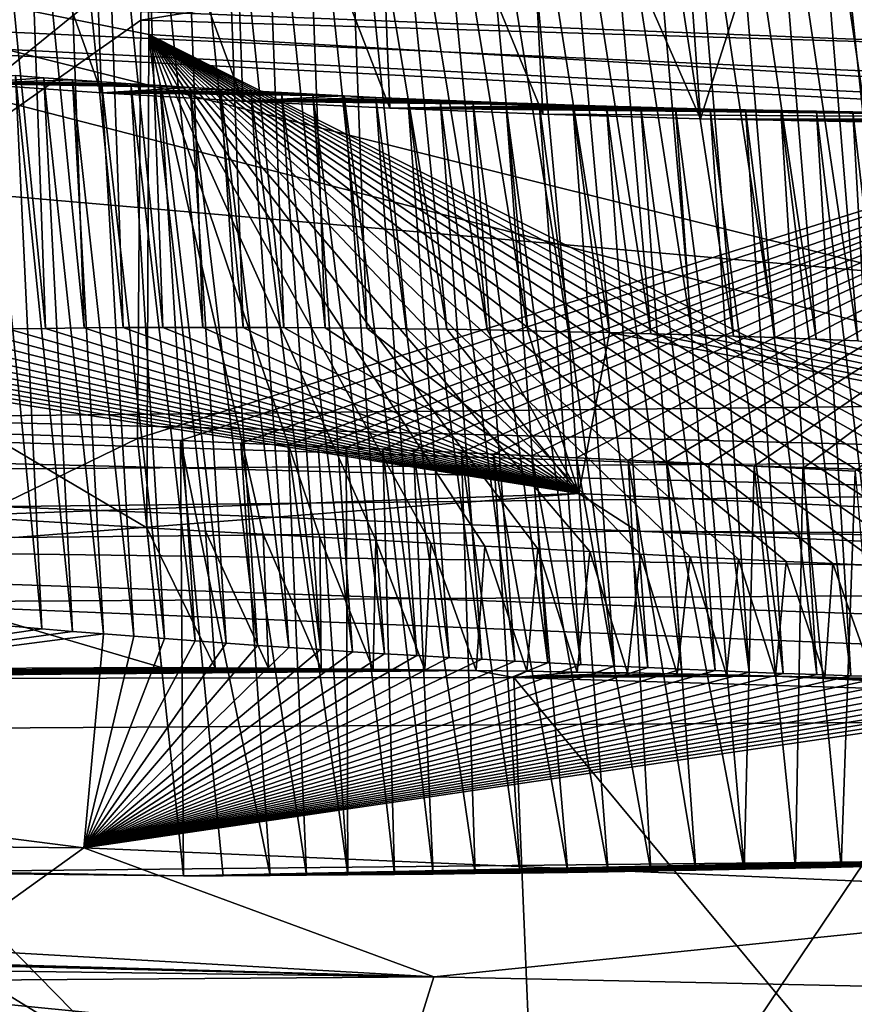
# Model space of a CAD drawing. Header units: metres. Extents: x -147 to 294, y -23 to 81.
# Tile 130 of 256: x 205.607 to 206.576, y 3.996 to 5.138. Entities that reach past the tile are written whole.
import ezdxf

# ---------------------------------------------------------------- set-up
doc = ezdxf.new("R2010")
doc.units = ezdxf.units.M
doc.layers.add('solid_AVA_153', color=7, linetype='CONTINUOUS')

msp = doc.modelspace()

# ---------------------------------------------------------------- linework, layer by layer
at = {"layer": 'solid_AVA_153'}
for points in [[(207.291779, 17.388544, 266.270386), (208.603088, 4.635914, 263.353302), (200.473083, 4.58493, 259.966278)], [(202.49733, 17.241199, 264.547913), (207.291779, 17.388544, 266.270386), (200.473083, 4.58493, 259.966278)], [(200.681549, 10.346889, 260.555847), (209.356186, 4.718494, 262.470093), (208.7677, 10.432701, 263.776947)], [(200.681549, 10.346889, 260.555847), (201.245712, 4.63292, 259.237183), (209.356186, 4.718494, 262.470093)], [(207.163498, 7.091622, 267.646393), (206.529602, 7.067866, 267.465027), (207.29454, 4.67869, 266.032623)], [(197.804337, 7.046436, 263.687531), (207.29454, 4.67869, 266.032623), (206.529602, 7.067866, 267.465027)], [(197.804337, 7.046436, 263.687531), (207.337616, 4.593036, 265.953125), (207.29454, 4.67869, 266.032623)], [(197.804337, 7.046436, 263.687531), (200.379257, 4.514251, 263.167999), (207.337616, 4.593036, 265.953125)], [(207.083908, 5.042788, 251.496918), (205.750549, 5.573488, 250.716095), (205.755142, 5.356951, 250.942368)], [(207.083908, 5.042788, 251.496918), (207.314072, 5.527245, 251.205246), (205.750549, 5.573488, 250.716095)], [(205.523804, 5.549559, 243.277878), (205.702515, 5.053, 243.20401), (205.545959, 5.06391, 243.131882)], [(205.523804, 5.549559, 243.277878), (205.684296, 5.534513, 243.346893), (205.702515, 5.053, 243.20401)], [(205.684296, 5.534513, 243.346893), (205.866257, 5.043378, 243.263916), (205.702515, 5.053, 243.20401)], [(205.684296, 5.534513, 243.346893), (205.849319, 5.520099, 243.402084), (205.866257, 5.043378, 243.263916)], [(205.849319, 5.520099, 243.402084), (206.03688, 5.035138, 243.310669), (205.866257, 5.043378, 243.263916)], [(205.849319, 5.520099, 243.402084), (206.018036, 5.506324, 243.443512), (206.03688, 5.035138, 243.310669)], [(206.018036, 5.506324, 243.443512), (206.214218, 5.0283, 243.34404), (206.03688, 5.035138, 243.310669)], [(206.018036, 5.506324, 243.443512), (206.190201, 5.493128, 243.471298), (206.214218, 5.0283, 243.34404)], [(206.190201, 5.493128, 243.471298), (206.39743, 5.023059, 243.362244), (206.214218, 5.0283, 243.34404)], [(206.190201, 5.493128, 243.471298), (206.36441, 5.480549, 243.485199), (206.39743, 5.023059, 243.362244)], [(205.612274, 5.482288, 239.421783), (205.568176, 5.480614, 239.44606), (205.637604, 4.779984, 239.267242)], [(205.568176, 5.480614, 239.44606), (205.593536, 4.779378, 239.293091), (205.637604, 4.779984, 239.267242)], [(205.656982, 5.483823, 239.39856), (205.612274, 5.482288, 239.421783), (205.682281, 4.780461, 239.242447)], [(205.612274, 5.482288, 239.421783), (205.637604, 4.779984, 239.267242), (205.682281, 4.780461, 239.242447)], [(205.702225, 5.485216, 239.376419), (205.656982, 5.483823, 239.39856), (205.72757, 4.78081, 239.218735)], [(205.656982, 5.483823, 239.39856), (205.682281, 4.780461, 239.242447), (205.72757, 4.78081, 239.218735)], [(205.748001, 5.486468, 239.355377), (205.702225, 5.485216, 239.376419), (205.773422, 4.781026, 239.196121)], [(205.702225, 5.485216, 239.376419), (205.72757, 4.78081, 239.218735), (205.773422, 4.781026, 239.196121)], [(205.79425, 5.487579, 239.335449), (205.748001, 5.486468, 239.355377), (205.819809, 4.781106, 239.174622)], [(205.748001, 5.486468, 239.355377), (205.773422, 4.781026, 239.196121), (205.819809, 4.781106, 239.174622)], [(205.840958, 5.48855, 239.31662), (205.79425, 5.487579, 239.335449), (205.866684, 4.781054, 239.154236)], [(205.79425, 5.487579, 239.335449), (205.819809, 4.781106, 239.174622), (205.866684, 4.781054, 239.154236)], [(205.888077, 5.48938, 239.298889), (205.840958, 5.48855, 239.31662), (205.914047, 4.780868, 239.134979)], [(205.840958, 5.48855, 239.31662), (205.866684, 4.781054, 239.154236), (205.914047, 4.780868, 239.134979)], [(205.935593, 5.49007, 239.282303), (205.888077, 5.48938, 239.298889), (205.961868, 4.780551, 239.116837)], [(205.888077, 5.48938, 239.298889), (205.914047, 4.780868, 239.134979), (205.961868, 4.780551, 239.116837)], [(205.983475, 5.49062, 239.266846), (205.935593, 5.49007, 239.282303), (206.010101, 4.780103, 239.099823)], [(205.935593, 5.49007, 239.282303), (205.961868, 4.780551, 239.116837), (206.010101, 4.780103, 239.099823)], [(206.031693, 5.491029, 239.252533), (205.983475, 5.49062, 239.266846), (206.103012, 4.778881, 239.070633)], [(205.983475, 5.49062, 239.266846), (206.010101, 4.780103, 239.099823), (206.056412, 4.779554, 239.084702)], [(205.983475, 5.49062, 239.266846), (206.056412, 4.779554, 239.084702), (206.103012, 4.778881, 239.070633)], [(206.080215, 5.491298, 239.239365), (206.031693, 5.491029, 239.252533), (206.149872, 4.778085, 239.057632)], [(206.031693, 5.491029, 239.252533), (206.103012, 4.778881, 239.070633), (206.149872, 4.778085, 239.057632)], [(206.128998, 5.491426, 239.227371), (206.080215, 5.491298, 239.239365), (206.196976, 4.777169, 239.045715)], [(206.080215, 5.491298, 239.239365), (206.149872, 4.778085, 239.057632), (206.196976, 4.777169, 239.045715)], [(206.128998, 5.491426, 239.227371), (206.196976, 4.777169, 239.045715), (206.244308, 4.776135, 239.034897)], [(206.177933, 5.491413, 239.216568), (206.128998, 5.491426, 239.227371), (206.244308, 4.776135, 239.034897)], [(206.177933, 5.491413, 239.216568), (206.244308, 4.776135, 239.034897), (206.291824, 4.774985, 239.025177)], [(206.226959, 5.491259, 239.20697), (206.177933, 5.491413, 239.216568), (206.291824, 4.774985, 239.025177)], [(206.226959, 5.491259, 239.20697), (206.291824, 4.774985, 239.025177), (206.339539, 4.773722, 239.016556)], [(206.276001, 5.490965, 239.198593), (206.226959, 5.491259, 239.20697), (206.339539, 4.773722, 239.016556)], [(206.276001, 5.490965, 239.198593), (206.339539, 4.773722, 239.016556), (206.38739, 4.772347, 239.009079)], [(206.325012, 5.490533, 239.191452), (206.276001, 5.490965, 239.198593), (206.38739, 4.772347, 239.009079)], [(206.325012, 5.490533, 239.191452), (206.38739, 4.772347, 239.009079), (206.435364, 4.770855, 239.002716)], [(206.373993, 5.489963, 239.185501), (206.325012, 5.490533, 239.191452), (206.435364, 4.770855, 239.002716)], [(206.36441, 5.480549, 243.485199), (206.539337, 5.468618, 243.485001), (206.39743, 5.023059, 243.362244)], [(206.373993, 5.489963, 239.185501), (206.435364, 4.770855, 239.002716), (206.483398, 4.769247, 238.997498)], [(206.422974, 5.489259, 239.180756), (206.373993, 5.489963, 239.185501), (206.483398, 4.769247, 238.997498)], [(206.422974, 5.489259, 239.180756), (206.483398, 4.769247, 238.997498), (206.531494, 4.767527, 238.993393)], [(206.471863, 5.488423, 239.177185), (206.422974, 5.489259, 239.180756), (206.531494, 4.767527, 238.993393)], [(206.471863, 5.488423, 239.177185), (206.531494, 4.767527, 238.993393), (206.57959, 4.765698, 238.990402)], [(206.520584, 5.48746, 239.174774), (206.471863, 5.488423, 239.177185), (206.57959, 4.765698, 238.990402)], [(206.520584, 5.48746, 239.174774), (206.57959, 4.765698, 238.990402), (206.627701, 4.763764, 238.988525)], [(206.569092, 5.486372, 239.173523), (206.520584, 5.48746, 239.174774), (206.627701, 4.763764, 238.988525)], [(206.569092, 5.486372, 239.173523), (206.627701, 4.763764, 238.988525), (206.675751, 4.761728, 238.987762)], [(206.617294, 5.485165, 239.173401), (206.569092, 5.486372, 239.173523), (206.675751, 4.761728, 238.987762)], [(206.539337, 5.468618, 243.485001), (206.586639, 5.019369, 243.365646), (206.39743, 5.023059, 243.362244)], [(206.606583, 5.464041, 243.48111), (206.586639, 5.019369, 243.365646), (206.539337, 5.468618, 243.485001)], [(204.294052, 5.412727, 251.394653), (205.08049, 4.590081, 251.259445), (205.75499, 4.54855, 251.125641)], [(205.757187, 5.120889, 251.075714), (204.294052, 5.412727, 251.394653), (205.75499, 4.54855, 251.125641)], [(205.757187, 5.120889, 251.075714), (205.755142, 5.356951, 250.942368), (204.294052, 5.412727, 251.394653)], [(207.462234, 5.4113, 255.735107), (205.748077, 5.137367, 255.881393), (205.749695, 5.207903, 255.968155)], [(207.154526, 5.095591, 255.312714), (205.748077, 5.137367, 255.881393), (207.462234, 5.4113, 255.735107)], [(214.060303, 5.025724, 233.953094), (201.624298, 5.316363, 234.350357), (202.761337, 5.3756, 233.500824)], [(214.608841, 5.094124, 233.42099), (214.060303, 5.025724, 233.953094), (202.761337, 5.3756, 233.500824)], [(215.281342, 5.138398, 233.095734), (214.608841, 5.094124, 233.42099), (202.761337, 5.3756, 233.500824)], [(207.083908, 5.042788, 251.496918), (205.755142, 5.356951, 250.942368), (205.757187, 5.120889, 251.075714)], [(201.042191, 5.330368, 234.485077), (209.839539, 4.563368, 237.957672), (201.875153, 4.764302, 238.277878)], [(215.320099, 4.598104, 237.603226), (209.839539, 4.563368, 237.957672), (201.042191, 5.330368, 234.485077)], [(213.693268, 4.935285, 234.676361), (201.042191, 5.330368, 234.485077), (201.624298, 5.316363, 234.350357)], [(214.109619, 4.679644, 236.819351), (215.320099, 4.598104, 237.603226), (201.042191, 5.330368, 234.485077)], [(213.739487, 4.754152, 236.172607), (214.109619, 4.679644, 236.819351), (201.042191, 5.330368, 234.485077)], [(213.593658, 4.843356, 235.426773), (213.739487, 4.754152, 236.172607), (201.042191, 5.330368, 234.485077)], [(213.693268, 4.935285, 234.676361), (213.593658, 4.843356, 235.426773), (201.042191, 5.330368, 234.485077)], [(205.752487, 5.293544, 256.109802), (204.49559, 4.692313, 255.229156), (204.151215, 5.326522, 255.64241)], [(214.060303, 5.025724, 233.953094), (213.693268, 4.935285, 234.676361), (201.624298, 5.316363, 234.350357)], [(205.752487, 5.293544, 256.109802), (205.091614, 4.674539, 255.507858), (204.49559, 4.692313, 255.229156)], [(205.749695, 5.207903, 255.968155), (205.091614, 4.674539, 255.507858), (205.752487, 5.293544, 256.109802)], [(205.749695, 5.207903, 255.968155), (205.748077, 5.137367, 255.881393), (205.091614, 4.674539, 255.507858)], [(205.748077, 5.137367, 255.881393), (205.744064, 4.652213, 255.587448), (205.091614, 4.674539, 255.507858)], [(207.154526, 5.095591, 255.312714), (205.744064, 4.652213, 255.587448), (205.748077, 5.137367, 255.881393)], [(205.822876, 4.544899, 251.124283), (205.757187, 5.120889, 251.075714), (205.75499, 4.54855, 251.125641)], [(207.012711, 4.487394, 251.487854), (207.083908, 5.042788, 251.496918), (205.757187, 5.120889, 251.075714)], [(206.967545, 4.489137, 251.457733), (207.012711, 4.487394, 251.487854), (205.757187, 5.120889, 251.075714)], [(206.92099, 4.491024, 251.428452), (206.967545, 4.489137, 251.457733), (205.757187, 5.120889, 251.075714)], [(206.872879, 4.493032, 251.399963), (206.92099, 4.491024, 251.428452), (205.757187, 5.120889, 251.075714)], [(206.82309, 4.495124, 251.372253), (206.872879, 4.493032, 251.399963), (205.757187, 5.120889, 251.075714)], [(206.771683, 4.49731, 251.345444), (206.82309, 4.495124, 251.372253), (205.757187, 5.120889, 251.075714)], [(206.718704, 4.499597, 251.319687), (206.771683, 4.49731, 251.345444), (205.757187, 5.120889, 251.075714)], [(206.664215, 4.501994, 251.29509), (206.718704, 4.499597, 251.319687), (205.757187, 5.120889, 251.075714)], [(206.608246, 4.50451, 251.27179), (206.664215, 4.501994, 251.29509), (205.757187, 5.120889, 251.075714)], [(206.550873, 4.507155, 251.249908), (206.608246, 4.50451, 251.27179), (205.757187, 5.120889, 251.075714)], [(206.496719, 4.509719, 251.231064), (206.550873, 4.507155, 251.249908), (205.757187, 5.120889, 251.075714)], [(206.441467, 4.51241, 251.213577), (206.496719, 4.509719, 251.231064), (205.757187, 5.120889, 251.075714)], [(206.385193, 4.515235, 251.19751), (206.441467, 4.51241, 251.213577), (205.757187, 5.120889, 251.075714)], [(206.327667, 4.518175, 251.182861), (206.385193, 4.515235, 251.19751), (205.757187, 5.120889, 251.075714)], [(206.268814, 4.521217, 251.169647), (206.327667, 4.518175, 251.182861), (205.757187, 5.120889, 251.075714)], [(206.208649, 4.524356, 251.157944), (206.268814, 4.521217, 251.169647), (205.757187, 5.120889, 251.075714)], [(206.147217, 4.527586, 251.147827), (206.208649, 4.524356, 251.157944), (205.757187, 5.120889, 251.075714)], [(206.084564, 4.530901, 251.139404), (206.147217, 4.527586, 251.147827), (205.757187, 5.120889, 251.075714)], [(206.020737, 4.534297, 251.132736), (206.084564, 4.530901, 251.139404), (205.757187, 5.120889, 251.075714)], [(205.955811, 4.537766, 251.12793), (206.020737, 4.534297, 251.132736), (205.757187, 5.120889, 251.075714)], [(205.889847, 4.541302, 251.125092), (205.955811, 4.537766, 251.12793), (205.757187, 5.120889, 251.075714)], [(205.822876, 4.544899, 251.124283), (205.889847, 4.541302, 251.125092), (205.757187, 5.120889, 251.075714)], [(205.793839, 4.650071, 255.585068), (205.744064, 4.652213, 255.587448), (207.154526, 5.095591, 255.312714)], [(205.864136, 4.647039, 255.579727), (205.793839, 4.650071, 255.585068), (207.154526, 5.095591, 255.312714)], [(205.918945, 4.644667, 255.573959), (205.864136, 4.647039, 255.579727), (207.154526, 5.095591, 255.312714)], [(205.953735, 4.643157, 255.569565), (205.918945, 4.644667, 255.573959), (207.154526, 5.095591, 255.312714)], [(205.986267, 4.641739, 255.564941), (205.953735, 4.643157, 255.569565), (207.154526, 5.095591, 255.312714)], [(206.028915, 4.639874, 255.558105), (205.986267, 4.641739, 255.564941), (207.154526, 5.095591, 255.312714)], [(206.064484, 4.638311, 255.551743), (206.028915, 4.639874, 255.558105), (207.154526, 5.095591, 255.312714)], [(206.120163, 4.635851, 255.540558), (206.064484, 4.638311, 255.551743), (207.154526, 5.095591, 255.312714)], [(206.157288, 4.6342, 255.532257), (206.120163, 4.635851, 255.540558), (207.154526, 5.095591, 255.312714)], [(206.201462, 4.632224, 255.521484), (206.157288, 4.6342, 255.532257), (207.154526, 5.095591, 255.312714)], [(206.253281, 4.629883, 255.507614), (206.201462, 4.632224, 255.521484), (207.154526, 5.095591, 255.312714)], [(206.313293, 4.627134, 255.489838), (206.253281, 4.629883, 255.507614), (207.154526, 5.095591, 255.312714)], [(206.358047, 4.625056, 255.475357), (206.313293, 4.627134, 255.489838), (207.154526, 5.095591, 255.312714)], [(206.406723, 4.62276, 255.458405), (206.358047, 4.625056, 255.475357), (207.154526, 5.095591, 255.312714)], [(206.45932, 4.620232, 255.438644), (206.406723, 4.62276, 255.458405), (207.154526, 5.095591, 255.312714)], [(206.515869, 4.617456, 255.41568), (206.45932, 4.620232, 255.438644), (207.154526, 5.095591, 255.312714)], [(206.576477, 4.614412, 255.389023), (206.515869, 4.617456, 255.41568), (207.154526, 5.095591, 255.312714)], [(205.545959, 5.06391, 243.131882), (205.63559, 5.070575, 243.049026), (205.602661, 5.073013, 243.032669)], [(205.545959, 5.06391, 243.131882), (205.668839, 5.068199, 243.064819), (205.63559, 5.070575, 243.049026)], [(205.570084, 5.075511, 243.015732), (205.632996, 4.431617, 242.873611), (205.597824, 4.434659, 242.854568)], [(205.570084, 5.075511, 243.015732), (205.602661, 5.073013, 243.032669), (205.632996, 4.431617, 242.873611)], [(205.602661, 5.073013, 243.032669), (205.668594, 4.428627, 242.891998), (205.632996, 4.431617, 242.873611)], [(205.602661, 5.073013, 243.032669), (205.63559, 5.070575, 243.049026), (205.668594, 4.428627, 242.891998)], [(205.63559, 5.070575, 243.049026), (205.704575, 4.425694, 242.909683), (205.668594, 4.428627, 242.891998)], [(205.63559, 5.070575, 243.049026), (205.668839, 5.068199, 243.064819), (205.704575, 4.425694, 242.909683)], [(205.545959, 5.06391, 243.131882), (205.702408, 5.065884, 243.080017), (205.668839, 5.068199, 243.064819)], [(205.545959, 5.06391, 243.131882), (205.736328, 5.06363, 243.09465), (205.702408, 5.065884, 243.080017)], [(205.545959, 5.06391, 243.131882), (205.805237, 5.059306, 243.122147), (205.770599, 5.061437, 243.108688)], [(205.545959, 5.06391, 243.131882), (205.702515, 5.053, 243.20401), (205.805237, 5.059306, 243.122147)], [(205.545959, 5.06391, 243.131882), (205.770599, 5.061437, 243.108688), (205.736328, 5.06363, 243.09465)], [(205.668839, 5.068199, 243.064819), (205.739792, 4.422906, 242.926163), (205.704575, 4.425694, 242.909683)], [(205.668839, 5.068199, 243.064819), (205.702408, 5.065884, 243.080017), (205.739792, 4.422906, 242.926163)], [(205.702408, 5.065884, 243.080017), (205.775314, 4.420176, 242.941956), (205.739792, 4.422906, 242.926163)], [(205.702408, 5.065884, 243.080017), (205.736328, 5.06363, 243.09465), (205.775314, 4.420176, 242.941956)], [(205.702515, 5.053, 243.20401), (205.84024, 5.057236, 243.13501), (205.805237, 5.059306, 243.122147)], [(205.736328, 5.06363, 243.09465), (205.811081, 4.417506, 242.957047), (205.775314, 4.420176, 242.941956)], [(205.736328, 5.06363, 243.09465), (205.770599, 5.061437, 243.108688), (205.811081, 4.417506, 242.957047)], [(205.770599, 5.061437, 243.108688), (205.847061, 4.414899, 242.97142), (205.811081, 4.417506, 242.957047)], [(205.770599, 5.061437, 243.108688), (205.805237, 5.059306, 243.122147), (205.847061, 4.414899, 242.97142)], [(205.805237, 5.059306, 243.122147), (205.883286, 4.412353, 242.985107), (205.847061, 4.414899, 242.97142)], [(205.805237, 5.059306, 243.122147), (205.84024, 5.057236, 243.13501), (205.883286, 4.412353, 242.985107)], [(205.702515, 5.053, 243.20401), (205.875641, 5.055227, 243.147278), (205.84024, 5.057236, 243.13501)], [(205.702515, 5.053, 243.20401), (205.911362, 5.053284, 243.15892), (205.875641, 5.055227, 243.147278)], [(205.702515, 5.053, 243.20401), (205.947418, 5.051406, 243.169937), (205.911362, 5.053284, 243.15892)], [(205.702515, 5.053, 243.20401), (205.983826, 5.049595, 243.180313), (205.947418, 5.051406, 243.169937)], [(205.702515, 5.053, 243.20401), (205.866257, 5.043378, 243.263916), (205.983826, 5.049595, 243.180313)], [(205.84024, 5.057236, 243.13501), (205.919769, 4.409865, 242.998093), (205.883286, 4.412353, 242.985107)], [(205.84024, 5.057236, 243.13501), (205.875641, 5.055227, 243.147278), (205.919769, 4.409865, 242.998093)], [(205.866257, 5.043378, 243.263916), (206.020584, 5.047851, 243.190048), (205.983826, 5.049595, 243.180313)], [(205.866257, 5.043378, 243.263916), (206.057709, 5.046174, 243.199142), (206.020584, 5.047851, 243.190048)], [(205.875641, 5.055227, 243.147278), (205.956512, 4.407437, 243.010376), (205.919769, 4.409865, 242.998093)], [(205.875641, 5.055227, 243.147278), (205.911362, 5.053284, 243.15892), (205.956512, 4.407437, 243.010376)], [(205.911362, 5.053284, 243.15892), (205.9935, 4.405068, 243.021973), (205.956512, 4.407437, 243.010376)], [(205.911362, 5.053284, 243.15892), (205.947418, 5.051406, 243.169937), (205.9935, 4.405068, 243.021973)], [(205.947418, 5.051406, 243.169937), (206.030716, 4.402761, 243.032852), (205.9935, 4.405068, 243.021973)], [(205.947418, 5.051406, 243.169937), (205.983826, 5.049595, 243.180313), (206.030716, 4.402761, 243.032852)], [(205.983826, 5.049595, 243.180313), (206.068176, 4.400514, 243.04303), (206.030716, 4.402761, 243.032852)], [(205.983826, 5.049595, 243.180313), (206.020584, 5.047851, 243.190048), (206.068176, 4.400514, 243.04303)], [(206.020584, 5.047851, 243.190048), (206.10585, 4.398329, 243.052505), (206.068176, 4.400514, 243.04303)], [(206.020584, 5.047851, 243.190048), (206.057709, 5.046174, 243.199142), (206.10585, 4.398329, 243.052505)], [(205.866257, 5.043378, 243.263916), (206.095215, 5.044565, 243.207565), (206.057709, 5.046174, 243.199142)], [(205.866257, 5.043378, 243.263916), (206.133102, 5.043024, 243.215332), (206.095215, 5.044565, 243.207565)], [(205.866257, 5.043378, 243.263916), (206.249023, 5.038829, 243.234497), (206.210037, 5.040154, 243.228821)], [(205.866257, 5.043378, 243.263916), (206.03688, 5.035138, 243.310669), (206.249023, 5.038829, 243.234497)], [(205.866257, 5.043378, 243.263916), (206.210037, 5.040154, 243.228821), (206.171402, 5.041553, 243.222427)], [(205.866257, 5.043378, 243.263916), (206.171402, 5.041553, 243.222427), (206.133102, 5.043024, 243.215332)], [(206.03688, 5.035138, 243.310669), (206.288361, 5.037578, 243.239456), (206.249023, 5.038829, 243.234497)], [(206.03688, 5.035138, 243.310669), (206.328064, 5.036403, 243.243683), (206.288361, 5.037578, 243.239456)], [(206.03688, 5.035138, 243.310669), (206.368118, 5.035306, 243.247162), (206.328064, 5.036403, 243.243683)], [(206.03688, 5.035138, 243.310669), (206.408539, 5.034286, 243.249893), (206.368118, 5.035306, 243.247162)], [(206.03688, 5.035138, 243.310669), (206.740005, 5.029231, 243.242401), (206.698532, 5.029542, 243.246246)], [(207.281235, 5.021807, 243.231796), (206.740005, 5.029231, 243.242401), (206.03688, 5.035138, 243.310669)], [(206.03688, 5.035138, 243.310669), (206.698532, 5.029542, 243.246246), (206.657166, 5.029944, 243.249252)], [(206.03688, 5.035138, 243.310669), (206.657166, 5.029944, 243.249252), (206.615952, 5.030436, 243.251419)], [(206.03688, 5.035138, 243.310669), (206.615952, 5.030436, 243.251419), (206.573807, 5.031033, 243.252792)], [(206.03688, 5.035138, 243.310669), (206.573807, 5.031033, 243.252792), (206.531952, 5.031719, 243.253296)], [(206.03688, 5.035138, 243.310669), (206.531952, 5.031719, 243.253296), (206.490433, 5.032491, 243.252975)], [(206.03688, 5.035138, 243.310669), (206.490433, 5.032491, 243.252975), (206.44931, 5.033348, 243.251831)], [(206.03688, 5.035138, 243.310669), (206.44931, 5.033348, 243.251831), (206.408539, 5.034286, 243.249893)], [(207.281235, 5.021807, 243.231796), (206.03688, 5.035138, 243.310669), (206.214218, 5.0283, 243.34404)], [(206.057709, 5.046174, 243.199142), (206.143723, 4.396207, 243.061249), (206.10585, 4.398329, 243.052505)], [(206.057709, 5.046174, 243.199142), (206.095215, 5.044565, 243.207565), (206.143723, 4.396207, 243.061249)], [(206.095215, 5.044565, 243.207565), (206.181808, 4.394148, 243.069275), (206.143723, 4.396207, 243.061249)], [(206.095215, 5.044565, 243.207565), (206.133102, 5.043024, 243.215332), (206.181808, 4.394148, 243.069275)], [(206.133102, 5.043024, 243.215332), (206.220108, 4.392152, 243.076599), (206.181808, 4.394148, 243.069275)], [(206.133102, 5.043024, 243.215332), (206.171402, 5.041553, 243.222427), (206.220108, 4.392152, 243.076599)], [(206.171402, 5.041553, 243.222427), (206.258606, 4.390218, 243.083191), (206.220108, 4.392152, 243.076599)], [(206.171402, 5.041553, 243.222427), (206.210037, 5.040154, 243.228821), (206.258606, 4.390218, 243.083191)], [(206.210037, 5.040154, 243.228821), (206.297318, 4.388346, 243.08905), (206.258606, 4.390218, 243.083191)], [(206.210037, 5.040154, 243.228821), (206.249023, 5.038829, 243.234497), (206.297318, 4.388346, 243.08905)], [(206.249023, 5.038829, 243.234497), (206.336197, 4.386539, 243.094193), (206.297318, 4.388346, 243.08905)], [(206.249023, 5.038829, 243.234497), (206.288361, 5.037578, 243.239456), (206.336197, 4.386539, 243.094193)], [(206.288361, 5.037578, 243.239456), (206.375244, 4.384796, 243.098602), (206.336197, 4.386539, 243.094193)], [(206.288361, 5.037578, 243.239456), (206.328064, 5.036403, 243.243683), (206.375244, 4.384796, 243.098602)], [(206.328064, 5.036403, 243.243683), (206.414413, 4.383118, 243.10228), (206.375244, 4.384796, 243.098602)], [(206.328064, 5.036403, 243.243683), (206.368118, 5.035306, 243.247162), (206.414413, 4.383118, 243.10228)], [(206.368118, 5.035306, 243.247162), (206.453674, 4.381507, 243.105194), (206.414413, 4.383118, 243.10228)], [(206.368118, 5.035306, 243.247162), (206.408539, 5.034286, 243.249893), (206.453674, 4.381507, 243.105194)], [(207.281235, 5.021807, 243.231796), (206.214218, 5.0283, 243.34404), (206.39743, 5.023059, 243.362244)], [(206.408539, 5.034286, 243.249893), (206.492996, 4.379963, 243.107391), (206.453674, 4.381507, 243.105194)], [(206.408539, 5.034286, 243.249893), (206.44931, 5.033348, 243.251831), (206.492996, 4.379963, 243.107391)], [(206.44931, 5.033348, 243.251831), (206.532364, 4.378487, 243.108826), (206.492996, 4.379963, 243.107391)], [(206.44931, 5.033348, 243.251831), (206.490433, 5.032491, 243.252975), (206.532364, 4.378487, 243.108826)], [(206.490433, 5.032491, 243.252975), (206.571777, 4.377075, 243.109528), (206.532364, 4.378487, 243.108826)], [(206.490433, 5.032491, 243.252975), (206.531952, 5.031719, 243.253296), (206.571777, 4.377075, 243.109528)], [(206.531952, 5.031719, 243.253296), (206.611221, 4.37573, 243.109482), (206.571777, 4.377075, 243.109528)], [(206.531952, 5.031719, 243.253296), (206.573807, 5.031033, 243.252792), (206.611221, 4.37573, 243.109482)], [(206.573807, 5.031033, 243.252792), (206.650681, 4.374451, 243.108673), (206.611221, 4.37573, 243.109482)], [(206.573807, 5.031033, 243.252792), (206.615952, 5.030436, 243.251419), (206.650681, 4.374451, 243.108673)], [(206.937119, 5.017432, 243.327316), (206.39743, 5.023059, 243.362244), (206.586639, 5.019369, 243.365646)], [(206.937119, 5.017432, 243.327316), (207.281235, 5.021807, 243.231796), (206.39743, 5.023059, 243.362244)], [(205.343536, 4.772902, 239.469498), (205.304459, 4.77135, 239.502274), (206.256058, 4.588329, 238.895828)], [(205.383392, 4.774322, 239.437653), (205.343536, 4.772902, 239.469498), (206.256058, 4.588329, 238.895828)], [(205.424011, 4.77561, 239.406769), (205.383392, 4.774322, 239.437653), (206.256058, 4.588329, 238.895828)], [(205.465347, 4.776759, 239.376846), (205.424011, 4.77561, 239.406769), (206.256058, 4.588329, 238.895828)], [(205.507401, 4.777768, 239.347916), (205.465347, 4.776759, 239.376846), (206.256058, 4.588329, 238.895828)], [(205.55014, 4.77864, 239.319992), (205.507401, 4.777768, 239.347916), (206.256058, 4.588329, 238.895828)], [(205.593536, 4.779378, 239.293091), (205.55014, 4.77864, 239.319992), (206.256058, 4.588329, 238.895828)], [(205.637604, 4.779984, 239.267242), (205.593536, 4.779378, 239.293091), (206.256058, 4.588329, 238.895828)], [(205.682281, 4.780461, 239.242447), (205.637604, 4.779984, 239.267242), (206.256058, 4.588329, 238.895828)], [(205.72757, 4.78081, 239.218735), (205.682281, 4.780461, 239.242447), (206.256058, 4.588329, 238.895828)], [(205.773422, 4.781026, 239.196121), (205.72757, 4.78081, 239.218735), (206.256058, 4.588329, 238.895828)], [(205.819809, 4.781106, 239.174622), (205.773422, 4.781026, 239.196121), (206.256058, 4.588329, 238.895828)], [(205.866684, 4.781054, 239.154236), (205.819809, 4.781106, 239.174622), (206.256058, 4.588329, 238.895828)], [(205.914047, 4.780868, 239.134979), (205.866684, 4.781054, 239.154236), (206.256058, 4.588329, 238.895828)], [(205.961868, 4.780551, 239.116837), (205.914047, 4.780868, 239.134979), (206.256058, 4.588329, 238.895828)], [(206.010101, 4.780103, 239.099823), (205.961868, 4.780551, 239.116837), (206.256058, 4.588329, 238.895828)], [(206.056412, 4.779554, 239.084702), (206.010101, 4.780103, 239.099823), (206.256058, 4.588329, 238.895828)], [(206.103012, 4.778881, 239.070633), (206.056412, 4.779554, 239.084702), (206.256058, 4.588329, 238.895828)], [(206.149872, 4.778085, 239.057632), (206.103012, 4.778881, 239.070633), (206.256058, 4.588329, 238.895828)], [(206.196976, 4.777169, 239.045715), (206.149872, 4.778085, 239.057632), (206.256058, 4.588329, 238.895828)], [(206.244308, 4.776135, 239.034897), (206.196976, 4.777169, 239.045715), (206.256058, 4.588329, 238.895828)], [(206.291824, 4.774985, 239.025177), (206.244308, 4.776135, 239.034897), (206.256058, 4.588329, 238.895828)], [(206.291824, 4.774985, 239.025177), (206.256058, 4.588329, 238.895828), (207.600647, 4.525151, 239.045303)], [(206.339539, 4.773722, 239.016556), (206.291824, 4.774985, 239.025177), (207.600647, 4.525151, 239.045303)], [(206.38739, 4.772347, 239.009079), (206.339539, 4.773722, 239.016556), (207.600647, 4.525151, 239.045303)], [(206.435364, 4.770855, 239.002716), (206.38739, 4.772347, 239.009079), (207.600647, 4.525151, 239.045303)], [(201.875153, 4.764302, 238.277878), (209.450531, 4.526789, 238.303192), (201.863235, 4.716424, 238.636581)], [(201.875153, 4.764302, 238.277878), (209.839539, 4.563368, 237.957672), (209.450531, 4.526789, 238.303192)], [(205.156189, 4.763862, 239.642441), (205.071243, 4.546278, 239.540283), (206.256058, 4.588329, 238.895828)], [(205.192001, 4.765924, 239.606079), (205.156189, 4.763862, 239.642441), (206.256058, 4.588329, 238.895828)], [(205.228668, 4.76786, 239.570587), (205.192001, 4.765924, 239.606079), (206.256058, 4.588329, 238.895828)], [(205.266159, 4.769669, 239.53598), (205.228668, 4.76786, 239.570587), (206.256058, 4.588329, 238.895828)], [(205.304459, 4.77135, 239.502274), (205.266159, 4.769669, 239.53598), (206.256058, 4.588329, 238.895828)], [(206.483398, 4.769247, 238.997498), (206.435364, 4.770855, 239.002716), (207.600647, 4.525151, 239.045303)], [(206.531494, 4.767527, 238.993393), (206.483398, 4.769247, 238.997498), (207.600647, 4.525151, 239.045303)], [(206.57959, 4.765698, 238.990402), (206.531494, 4.767527, 238.993393), (207.600647, 4.525151, 239.045303)], [(209.356186, 4.718494, 262.470093), (201.245712, 4.63292, 259.237183), (209.144424, 4.36075, 263.881348)], [(206.323624, 4.544813, 238.685547), (201.863235, 4.716424, 238.636581), (209.450531, 4.526789, 238.303192)], [(206.323624, 4.544813, 238.685547), (205.601547, 4.537622, 238.910034), (201.863235, 4.716424, 238.636581)], [(205.091614, 4.674539, 255.507858), (205.744064, 4.652213, 255.587448), (204.724197, 4.156978, 255.190964)], [(205.744064, 4.652213, 255.587448), (205.79747, 4.144981, 255.452698), (204.724197, 4.156978, 255.190964)], [(205.793839, 4.650071, 255.585068), (205.79747, 4.144981, 255.452698), (205.744064, 4.652213, 255.587448)], [(205.793839, 4.650071, 255.585068), (205.843643, 4.145186, 255.451096), (205.79747, 4.144981, 255.452698)], [(205.793839, 4.650071, 255.585068), (205.898117, 4.145497, 255.447922), (205.843643, 4.145186, 255.451096)], [(205.864136, 4.647039, 255.579727), (205.898117, 4.145497, 255.447922), (205.793839, 4.650071, 255.585068)], [(205.864136, 4.647039, 255.579727), (205.940323, 4.145789, 255.444504), (205.898117, 4.145497, 255.447922)], [(205.918945, 4.644667, 255.573959), (205.940323, 4.145789, 255.444504), (205.864136, 4.647039, 255.579727)], [(200.473083, 4.58493, 259.966278), (208.603088, 4.635914, 263.353302), (208.452911, 4.481331, 263.937103)], [(205.918945, 4.644667, 255.573959), (205.988113, 4.146174, 255.439621), (205.940323, 4.145789, 255.444504)], [(205.953735, 4.643157, 255.569565), (205.988113, 4.146174, 255.439621), (205.918945, 4.644667, 255.573959)], [(205.986267, 4.641739, 255.564941), (205.988113, 4.146174, 255.439621), (205.953735, 4.643157, 255.569565)], [(205.986267, 4.641739, 255.564941), (206.042206, 4.146678, 255.432785), (205.988113, 4.146174, 255.439621)], [(206.028915, 4.639874, 255.558105), (206.042206, 4.146678, 255.432785), (205.986267, 4.641739, 255.564941)], [(206.028915, 4.639874, 255.558105), (206.087158, 4.147152, 255.426056), (206.042206, 4.146678, 255.432785)], [(206.064484, 4.638311, 255.551743), (206.087158, 4.147152, 255.426056), (206.028915, 4.639874, 255.558105)], [(206.064484, 4.638311, 255.551743), (206.135773, 4.147723, 255.417679), (206.087158, 4.147152, 255.426056)], [(206.120163, 4.635851, 255.540558), (206.135773, 4.147723, 255.417679), (206.064484, 4.638311, 255.551743)], [(206.120163, 4.635851, 255.540558), (206.187912, 4.148401, 255.407425), (206.135773, 4.147723, 255.417679)], [(206.157288, 4.6342, 255.532257), (206.187912, 4.148401, 255.407425), (206.120163, 4.635851, 255.540558)], [(201.245712, 4.63292, 259.237183), (200.261688, 4.283083, 260.273071), (208.513794, 4.334936, 263.710571)], [(201.245712, 4.63292, 259.237183), (208.513794, 4.334936, 263.710571), (209.144424, 4.36075, 263.881348)], [(206.157288, 4.6342, 255.532257), (206.243393, 4.149199, 255.395035), (206.187912, 4.148401, 255.407425)], [(206.201462, 4.632224, 255.521484), (206.243393, 4.149199, 255.395035), (206.157288, 4.6342, 255.532257)], [(206.201462, 4.632224, 255.521484), (206.290237, 4.149935, 255.383377), (206.243393, 4.149199, 255.395035)], [(206.253281, 4.629883, 255.507614), (206.290237, 4.149935, 255.383377), (206.201462, 4.632224, 255.521484)], [(206.253281, 4.629883, 255.507614), (206.339615, 4.150772, 255.369873), (206.290237, 4.149935, 255.383377)], [(206.313293, 4.627134, 255.489838), (206.339615, 4.150772, 255.369873), (206.253281, 4.629883, 255.507614)], [(206.313293, 4.627134, 255.489838), (206.392014, 4.151731, 255.354172), (206.339615, 4.150772, 255.369873)], [(206.358047, 4.625056, 255.475357), (206.392014, 4.151731, 255.354172), (206.313293, 4.627134, 255.489838)], [(206.358047, 4.625056, 255.475357), (206.44783, 4.152833, 255.335846), (206.392014, 4.151731, 255.354172)], [(206.406723, 4.62276, 255.458405), (206.44783, 4.152833, 255.335846), (206.358047, 4.625056, 255.475357)], [(206.45932, 4.620232, 255.438644), (206.44783, 4.152833, 255.335846), (206.406723, 4.62276, 255.458405)], [(206.45932, 4.620232, 255.438644), (206.507446, 4.154105, 255.314423), (206.44783, 4.152833, 255.335846)], [(206.515869, 4.617456, 255.41568), (206.507446, 4.154105, 255.314423), (206.45932, 4.620232, 255.438644)], [(206.515869, 4.617456, 255.41568), (206.560257, 4.155315, 255.293793), (206.507446, 4.154105, 255.314423)], [(206.576477, 4.614412, 255.389023), (206.560257, 4.155315, 255.293793), (206.515869, 4.617456, 255.41568)], [(206.576477, 4.614412, 255.389023), (206.616074, 4.156682, 255.270233), (206.560257, 4.155315, 255.293793)], [(200.379257, 4.514251, 263.167999), (207.845322, 3.772077, 265.008392), (207.337616, 4.593036, 265.953125)], [(205.08049, 4.590081, 251.259445), (205.144257, 4.383666, 251.202637), (205.772049, 4.386544, 251.091599)], [(205.08049, 4.590081, 251.259445), (205.772049, 4.386544, 251.091599), (205.75499, 4.54855, 251.125641)], [(200.473083, 4.58493, 259.966278), (208.452911, 4.481331, 263.937103), (200.148239, 4.429819, 260.474945)], [(206.256058, 4.588329, 238.895828), (205.071243, 4.546278, 239.540283), (205.601547, 4.537622, 238.910034)], [(206.256058, 4.588329, 238.895828), (205.601547, 4.537622, 238.910034), (206.323624, 4.544813, 238.685547)], [(207.600647, 4.525151, 239.045303), (206.256058, 4.588329, 238.895828), (206.323624, 4.544813, 238.685547)], [(205.75499, 4.54855, 251.125641), (205.772049, 4.386544, 251.091599), (205.834259, 4.386223, 251.09108)], [(205.822876, 4.544899, 251.124283), (205.75499, 4.54855, 251.125641), (205.834259, 4.386223, 251.09108)], [(205.822876, 4.544899, 251.124283), (205.834259, 4.386223, 251.09108), (205.89592, 4.38581, 251.092224)], [(205.822876, 4.544899, 251.124283), (205.89592, 4.38581, 251.092224), (205.889847, 4.541302, 251.125092)], [(207.772537, 4.480366, 238.932907), (206.323624, 4.544813, 238.685547), (209.450531, 4.526789, 238.303192)], [(207.600647, 4.525151, 239.045303), (206.323624, 4.544813, 238.685547), (207.772537, 4.480366, 238.932907)], [(205.889847, 4.541302, 251.125092), (205.89592, 4.38581, 251.092224), (205.957031, 4.385308, 251.095047)], [(205.889847, 4.541302, 251.125092), (205.957031, 4.385308, 251.095047), (205.955811, 4.537766, 251.12793)], [(205.955811, 4.537766, 251.12793), (205.957031, 4.385308, 251.095047), (206.017609, 4.384717, 251.099533)], [(205.955811, 4.537766, 251.12793), (206.017609, 4.384717, 251.099533), (206.020737, 4.534297, 251.132736)], [(206.020737, 4.534297, 251.132736), (206.017609, 4.384717, 251.099533), (206.077606, 4.384035, 251.105698)], [(206.020737, 4.534297, 251.132736), (206.077606, 4.384035, 251.105698), (206.084564, 4.530901, 251.139404)], [(206.084564, 4.530901, 251.139404), (206.077606, 4.384035, 251.105698), (206.136993, 4.383265, 251.113541)], [(206.084564, 4.530901, 251.139404), (206.136993, 4.383265, 251.113541), (206.147217, 4.527586, 251.147827)], [(206.147217, 4.527586, 251.147827), (206.136993, 4.383265, 251.113541), (206.195892, 4.382408, 251.123016)], [(206.147217, 4.527586, 251.147827), (206.195892, 4.382408, 251.123016), (206.208649, 4.524356, 251.157944)], [(206.208649, 4.524356, 251.157944), (206.195892, 4.382408, 251.123016), (206.254364, 4.381464, 251.134125)], [(206.208649, 4.524356, 251.157944), (206.254364, 4.381464, 251.134125), (206.268814, 4.521217, 251.169647)], [(206.268814, 4.521217, 251.169647), (206.254364, 4.381464, 251.134125), (206.312485, 4.380438, 251.146805)], [(206.268814, 4.521217, 251.169647), (206.312485, 4.380438, 251.146805), (206.327667, 4.518175, 251.182861)], [(200.379257, 4.514251, 263.167999), (200.156921, 3.066491, 260.342834), (208.477402, 3.116515, 263.823334)], [(200.379257, 4.514251, 263.167999), (208.477402, 3.116515, 263.823334), (207.845322, 3.772077, 265.008392)], [(206.327667, 4.518175, 251.182861), (206.312485, 4.380438, 251.146805), (206.370132, 4.379333, 251.161011)], [(206.327667, 4.518175, 251.182861), (206.370132, 4.379333, 251.161011), (206.385193, 4.515235, 251.19751)], [(206.385193, 4.515235, 251.19751), (206.370132, 4.379333, 251.161011), (206.427399, 4.378144, 251.176849)], [(206.385193, 4.515235, 251.19751), (206.427399, 4.378144, 251.176849), (206.441467, 4.51241, 251.213577)], [(206.441467, 4.51241, 251.213577), (206.427399, 4.378144, 251.176849), (206.484421, 4.376861, 251.194443)], [(206.441467, 4.51241, 251.213577), (206.484421, 4.376861, 251.194443), (206.496719, 4.509719, 251.231064)], [(206.496719, 4.509719, 251.231064), (206.484421, 4.376861, 251.194443), (206.541336, 4.375479, 251.213913)], [(206.496719, 4.509719, 251.231064), (206.541336, 4.375479, 251.213913), (206.550873, 4.507155, 251.249908)], [(206.550873, 4.507155, 251.249908), (206.541336, 4.375479, 251.213913), (206.598068, 4.37401, 251.235062)], [(206.550873, 4.507155, 251.249908), (206.598068, 4.37401, 251.235062), (206.608246, 4.50451, 251.27179)], [(200.148239, 4.429819, 260.474945), (208.452911, 4.481331, 263.937103), (208.531601, 3.279404, 263.64447)], [(200.148239, 4.429819, 260.474945), (208.531601, 3.279404, 263.64447), (200.258881, 3.230189, 260.181519)], [(205.597824, 4.434659, 242.854568), (205.632996, 4.431617, 242.873611), (204.730225, 4.299072, 242.04483)], [(205.632996, 4.431617, 242.873611), (205.668594, 4.428627, 242.891998), (204.730225, 4.299072, 242.04483)], [(205.668594, 4.428627, 242.891998), (205.704575, 4.425694, 242.909683), (204.730225, 4.299072, 242.04483)], [(205.704575, 4.425694, 242.909683), (205.681747, 4.177464, 242.95372), (204.730225, 4.299072, 242.04483)], [(205.704575, 4.425694, 242.909683), (205.739792, 4.422906, 242.926163), (205.681747, 4.177464, 242.95372)], [(205.739792, 4.422906, 242.926163), (205.775314, 4.420176, 242.941956), (205.681747, 4.177464, 242.95372)], [(205.775314, 4.420176, 242.941956), (205.811081, 4.417506, 242.957047), (205.681747, 4.177464, 242.95372)], [(205.811081, 4.417506, 242.957047), (205.847061, 4.414899, 242.97142), (205.681747, 4.177464, 242.95372)], [(205.847061, 4.414899, 242.97142), (205.883286, 4.412353, 242.985107), (205.681747, 4.177464, 242.95372)], [(205.883286, 4.412353, 242.985107), (205.919769, 4.409865, 242.998093), (205.681747, 4.177464, 242.95372)], [(205.919769, 4.409865, 242.998093), (205.956512, 4.407437, 243.010376), (205.681747, 4.177464, 242.95372)], [(205.956512, 4.407437, 243.010376), (205.9935, 4.405068, 243.021973), (205.681747, 4.177464, 242.95372)], [(205.9935, 4.405068, 243.021973), (206.030716, 4.402761, 243.032852), (205.681747, 4.177464, 242.95372)], [(206.030716, 4.402761, 243.032852), (206.068176, 4.400514, 243.04303), (205.681747, 4.177464, 242.95372)], [(206.068176, 4.400514, 243.04303), (206.10585, 4.398329, 243.052505), (205.681747, 4.177464, 242.95372)], [(206.10585, 4.398329, 243.052505), (206.143723, 4.396207, 243.061249), (205.681747, 4.177464, 242.95372)], [(206.143723, 4.396207, 243.061249), (206.181808, 4.394148, 243.069275), (205.681747, 4.177464, 242.95372)], [(205.772049, 4.386544, 251.091599), (205.144257, 4.383666, 251.202637), (204.496552, 4.366957, 251.54689)], [(205.834259, 4.386223, 251.09108), (205.772049, 4.386544, 251.091599), (204.496552, 4.366957, 251.54689)], [(205.834259, 4.386223, 251.09108), (204.496552, 4.366957, 251.54689), (204.998734, 4.373256, 251.379089)], [(205.89592, 4.38581, 251.092224), (205.834259, 4.386223, 251.09108), (204.998734, 4.373256, 251.379089)], [(205.957031, 4.385308, 251.095047), (205.89592, 4.38581, 251.092224), (204.998734, 4.373256, 251.379089)], [(206.017609, 4.384717, 251.099533), (205.957031, 4.385308, 251.095047), (204.998734, 4.373256, 251.379089)], [(206.077606, 4.384035, 251.105698), (206.017609, 4.384717, 251.099533), (204.998734, 4.373256, 251.379089)], [(206.181808, 4.394148, 243.069275), (206.220108, 4.392152, 243.076599), (205.681747, 4.177464, 242.95372)], [(206.220108, 4.392152, 243.076599), (206.258606, 4.390218, 243.083191), (205.681747, 4.177464, 242.95372)], [(206.258606, 4.390218, 243.083191), (206.297318, 4.388346, 243.08905), (205.681747, 4.177464, 242.95372)], [(206.297318, 4.388346, 243.08905), (206.336197, 4.386539, 243.094193), (205.681747, 4.177464, 242.95372)], [(206.336197, 4.386539, 243.094193), (206.375244, 4.384796, 243.098602), (205.681747, 4.177464, 242.95372)], [(206.375244, 4.384796, 243.098602), (206.414413, 4.383118, 243.10228), (205.681747, 4.177464, 242.95372)], [(206.136993, 4.383265, 251.113541), (206.077606, 4.384035, 251.105698), (204.998734, 4.373256, 251.379089)], [(206.136993, 4.383265, 251.113541), (204.998734, 4.373256, 251.379089), (206.180634, 4.375173, 251.236511)], [(206.180634, 4.375173, 251.236511), (204.998734, 4.373256, 251.379089), (206.211945, 3.626814, 251.036453)], [(204.998734, 4.373256, 251.379089), (205.56868, 3.64019, 251.043274), (206.211945, 3.626814, 251.036453)], [(206.414413, 4.383118, 243.10228), (206.453674, 4.381507, 243.105194), (205.681747, 4.177464, 242.95372)], [(206.453674, 4.381507, 243.105194), (206.492996, 4.379963, 243.107391), (205.681747, 4.177464, 242.95372)], [(206.492996, 4.379963, 243.107391), (206.532364, 4.378487, 243.108826), (205.681747, 4.177464, 242.95372)], [(206.532364, 4.378487, 243.108826), (206.571777, 4.377075, 243.109528), (205.681747, 4.177464, 242.95372)], [(206.571777, 4.377075, 243.109528), (206.611221, 4.37573, 243.109482), (205.681747, 4.177464, 242.95372)], [(206.611221, 4.37573, 243.109482), (206.650681, 4.374451, 243.108673), (205.681747, 4.177464, 242.95372)], [(206.650681, 4.374451, 243.108673), (206.690155, 4.37324, 243.107132), (205.681747, 4.177464, 242.95372)], [(206.690155, 4.37324, 243.107132), (206.729599, 4.372099, 243.104843), (205.681747, 4.177464, 242.95372)], [(206.195892, 4.382408, 251.123016), (206.136993, 4.383265, 251.113541), (206.180634, 4.375173, 251.236511)], [(206.254364, 4.381464, 251.134125), (206.195892, 4.382408, 251.123016), (206.180634, 4.375173, 251.236511)], [(206.312485, 4.380438, 251.146805), (206.254364, 4.381464, 251.134125), (206.180634, 4.375173, 251.236511)], [(206.370132, 4.379333, 251.161011), (206.312485, 4.380438, 251.146805), (206.180634, 4.375173, 251.236511)], [(206.427399, 4.378144, 251.176849), (206.370132, 4.379333, 251.161011), (206.180634, 4.375173, 251.236511)], [(206.484421, 4.376861, 251.194443), (206.427399, 4.378144, 251.176849), (206.180634, 4.375173, 251.236511)], [(206.484421, 4.376861, 251.194443), (206.180634, 4.375173, 251.236511), (207.101486, 4.347285, 251.662292)], [(206.180634, 4.375173, 251.236511), (206.211945, 3.626814, 251.036453), (206.818222, 3.608285, 251.229218)], [(207.101486, 4.347285, 251.662292), (206.180634, 4.375173, 251.236511), (206.818222, 3.608285, 251.229218)], [(206.541336, 4.375479, 251.213913), (206.484421, 4.376861, 251.194443), (207.101486, 4.347285, 251.662292)], [(206.598068, 4.37401, 251.235062), (206.541336, 4.375479, 251.213913), (207.101486, 4.347285, 251.662292)], [(206.729599, 4.372099, 243.104843), (206.769012, 4.371028, 243.101807), (205.681747, 4.177464, 242.95372)], [(206.769012, 4.371028, 243.101807), (206.80838, 4.37003, 243.098007), (205.681747, 4.177464, 242.95372)], [(206.80838, 4.37003, 243.098007), (206.847687, 4.369105, 243.093475), (205.681747, 4.177464, 242.95372)], [(206.847687, 4.369105, 243.093475), (206.886917, 4.368255, 243.088181), (205.681747, 4.177464, 242.95372)], [(206.886917, 4.368255, 243.088181), (206.92601, 4.367477, 243.082138), (205.681747, 4.177464, 242.95372)], [(206.92601, 4.367477, 243.082138), (206.964981, 4.36677, 243.075363), (205.681747, 4.177464, 242.95372)], [(206.964981, 4.36677, 243.075363), (206.997192, 4.121141, 243.130768), (205.681747, 4.177464, 242.95372)], [(200.261688, 4.283083, 260.273071), (208.628067, 3.250448, 263.452545), (208.513794, 4.334936, 263.710571)], [(205.5186, 4.06066, 243.114929), (206.087952, 4.027973, 243.318542), (196.47905, 4.299047, 244.27919)], [(196.915024, 4.264678, 244.35762), (196.47905, 4.299047, 244.27919), (206.087952, 4.027973, 243.318542)], [(204.730225, 4.299072, 242.04483), (205.681747, 4.177464, 242.95372), (204.53537, 4.188632, 242.151047)], [(200.261688, 4.283083, 260.273071), (200.402542, 3.206343, 260.033295), (208.628067, 3.250448, 263.452545)], [(197.661652, 4.2344, 244.260086), (196.915024, 4.264678, 244.35762), (206.087952, 4.027973, 243.318542)], [(198.962006, 4.122212, 244.675415), (197.661652, 4.2344, 244.260086), (206.087952, 4.027973, 243.318542)], [(205.681747, 4.177464, 242.95372), (205.5186, 4.06066, 243.114929), (204.53537, 4.188632, 242.151047)], [(205.681747, 4.177464, 242.95372), (206.087952, 4.027973, 243.318542), (205.5186, 4.06066, 243.114929)], [(205.681747, 4.177464, 242.95372), (206.997192, 4.121141, 243.130768), (206.087952, 4.027973, 243.318542)], [(207.069061, 4.171557, 255.002625), (206.587646, 4.161533, 255.158508), (205.79747, 4.144981, 255.452698)], [(207.017227, 4.169469, 255.041077), (207.069061, 4.171557, 255.002625), (205.79747, 4.144981, 255.452698)], [(205.843643, 4.145186, 255.451096), (207.017227, 4.169469, 255.041077), (205.79747, 4.144981, 255.452698)], [(205.843643, 4.145186, 255.451096), (206.966873, 4.167545, 255.076324), (207.017227, 4.169469, 255.041077)], [(205.843643, 4.145186, 255.451096), (205.898117, 4.145497, 255.447922), (206.966873, 4.167545, 255.076324)], [(205.898117, 4.145497, 255.447922), (206.917984, 4.165773, 255.108566), (206.966873, 4.167545, 255.076324)], [(204.724197, 4.156978, 255.190964), (205.79747, 4.144981, 255.452698), (205.509872, 4.150278, 255.324615)], [(205.509872, 4.150278, 255.324615), (206.587646, 4.161533, 255.158508), (206.144318, 3.50392, 255.170059)], [(205.79747, 4.144981, 255.452698), (206.587646, 4.161533, 255.158508), (205.509872, 4.150278, 255.324615)], [(205.898117, 4.145497, 255.447922), (205.940323, 4.145789, 255.444504), (206.917984, 4.165773, 255.108566)], [(205.940323, 4.145789, 255.444504), (205.988113, 4.146174, 255.439621), (206.917984, 4.165773, 255.108566)], [(205.988113, 4.146174, 255.439621), (206.870636, 4.164142, 255.138092), (206.917984, 4.165773, 255.108566)], [(205.988113, 4.146174, 255.439621), (206.042206, 4.146678, 255.432785), (206.870636, 4.164142, 255.138092)], [(206.042206, 4.146678, 255.432785), (206.802292, 4.161929, 255.177811), (206.870636, 4.164142, 255.138092)], [(206.042206, 4.146678, 255.432785), (206.087158, 4.147152, 255.426056), (206.802292, 4.161929, 255.177811)], [(206.087158, 4.147152, 255.426056), (206.135773, 4.147723, 255.417679), (206.802292, 4.161929, 255.177811)], [(206.135773, 4.147723, 255.417679), (206.737076, 4.159966, 255.212692), (206.802292, 4.161929, 255.177811)], [(206.135773, 4.147723, 255.417679), (206.187912, 4.148401, 255.407425), (206.737076, 4.159966, 255.212692)], [(206.587646, 4.161533, 255.158508), (206.762894, 3.502556, 254.963699), (206.144318, 3.50392, 255.170059)], [(206.187912, 4.148401, 255.407425), (206.675003, 4.158226, 255.243317), (206.737076, 4.159966, 255.212692)], [(206.187912, 4.148401, 255.407425), (206.243393, 4.149199, 255.395035), (206.675003, 4.158226, 255.243317)], [(206.243393, 4.149199, 255.395035), (206.616074, 4.156682, 255.270233), (206.675003, 4.158226, 255.243317)], [(206.243393, 4.149199, 255.395035), (206.290237, 4.149935, 255.383377), (206.616074, 4.156682, 255.270233)], [(206.290237, 4.149935, 255.383377), (206.560257, 4.155315, 255.293793), (206.616074, 4.156682, 255.270233)], [(205.509872, 4.150278, 255.324615), (206.144318, 3.50392, 255.170059), (205.506485, 3.510996, 255.174805)], [(206.290237, 4.149935, 255.383377), (206.339615, 4.150772, 255.369873), (206.560257, 4.155315, 255.293793)], [(206.339615, 4.150772, 255.369873), (206.507446, 4.154105, 255.314423), (206.560257, 4.155315, 255.293793)], [(206.339615, 4.150772, 255.369873), (206.392014, 4.151731, 255.354172), (206.507446, 4.154105, 255.314423)], [(206.392014, 4.151731, 255.354172), (206.44783, 4.152833, 255.335846), (206.507446, 4.154105, 255.314423)], [(199.762268, 3.982093, 245.661301), (198.962006, 4.122212, 244.675415), (206.087952, 4.027973, 243.318542)], [(206.997192, 4.121141, 243.130768), (206.910889, 4.010284, 243.351624), (206.087952, 4.027973, 243.318542)], [(199.762268, 3.982093, 245.661301), (206.087952, 4.027973, 243.318542), (205.954208, 3.599148, 248.09256)], [(206.087952, 4.027973, 243.318542), (206.910889, 4.010284, 243.351624), (205.954208, 3.599148, 248.09256)], [(207.426926, 4.01562, 243.222382), (213.4953, 3.714747, 246.938324), (205.954208, 3.599148, 248.09256)], [(206.910889, 4.010284, 243.351624), (207.426926, 4.01562, 243.222382), (205.954208, 3.599148, 248.09256)]]:
    msp.add_3dface(points, dxfattribs=at)

doc.saveas('drawing.dxf')
